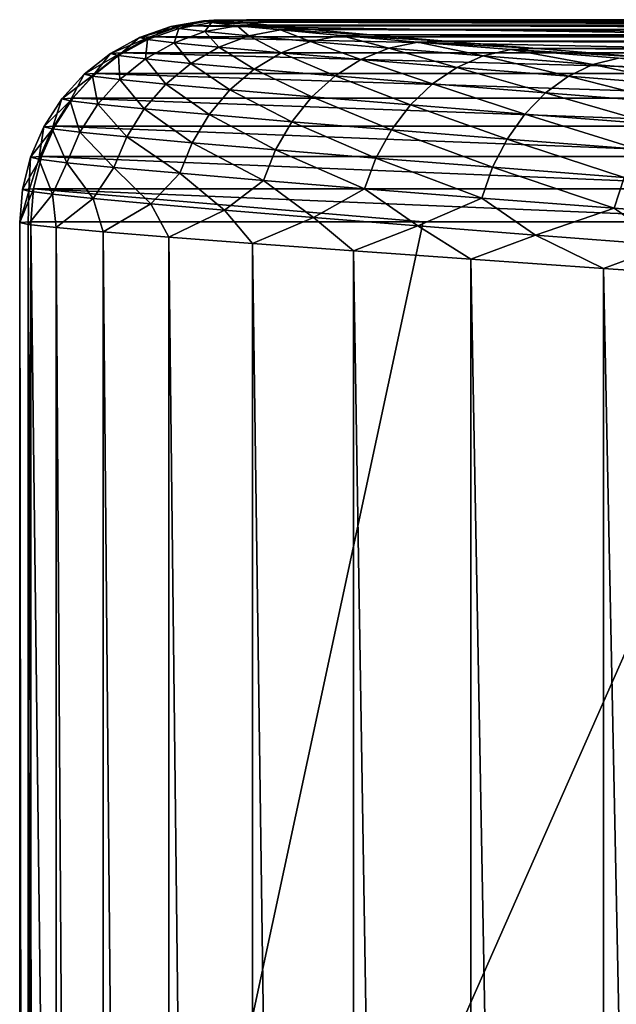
# Model space of a CAD drawing. Header units: metres. Extents: x -13 to 104, y -17 to 17.
# Tile 55 of 235: x 16.06 to 17.53, y 7.03 to 9.46. Entities that reach past the tile are written whole.
import ezdxf

# ---------------------------------------------------------------- set-up
doc = ezdxf.new("R2010")
doc.units = ezdxf.units.M
doc.layers.add('solid_508351', color=7, linetype='CONTINUOUS')

msp = doc.modelspace()

# ---------------------------------------------------------------- linework, layer by layer
at = {"layer": 'solid_508351'}
for points in [[(16.358902, 9.41848, 12.423592), (16.46167, 9.447375, 11.967249), (16.384748, 9.420079, 11.959165)], [(16.436235, 9.445802, 12.42428), (16.46167, 9.447375, 11.967249), (16.358902, 9.41848, 12.423592)], [(16.436235, 9.445802, 12.42428), (16.358902, 9.41848, 12.423592), (16.378744, 9.413703, 12.888405)], [(16.455761, 9.4411, 12.881691), (16.436235, 9.445802, 12.42428), (16.378744, 9.413703, 12.888405)], [(16.384748, 9.420079, 11.959165), (16.46167, 9.447375, 11.967249), (18.318529, 9.420081, -6.43949)], [(16.436235, 9.445802, 12.42428), (16.541994, 9.461658, 11.975692), (16.46167, 9.447375, 11.967249)], [(16.516994, 9.460113, 12.424901), (16.541994, 9.461658, 11.975692), (16.436235, 9.445802, 12.42428)], [(16.516994, 9.460113, 12.424901), (16.436235, 9.445802, 12.42428), (16.455761, 9.4411, 12.881691)], [(16.536186, 9.455492, 12.874485), (16.516994, 9.460113, 12.424901), (16.455761, 9.4411, 12.881691)], [(16.536186, 9.455492, 12.874485), (16.455761, 9.4411, 12.881691), (16.520054, 9.433316, 13.334949)], [(16.46167, 9.447375, 11.967249), (16.541994, 9.461658, 11.975692), (18.395452, 9.447376, -6.431406)], [(16.46167, 9.447375, 11.967249), (18.395452, 9.447376, -6.431406), (18.318529, 9.420081, -6.43949)], [(16.516994, 9.460113, 12.424901), (16.598295, 9.461102, 12.422107), (16.622824, 9.462598, 11.984187)], [(16.516994, 9.460113, 12.424901), (16.622824, 9.462598, 11.984187), (16.541994, 9.461658, 11.975692)], [(16.516994, 9.460113, 12.424901), (16.616709, 9.456603, 12.862539), (16.598295, 9.461102, 12.422107)], [(16.536186, 9.455492, 12.874485), (16.616709, 9.456603, 12.862539), (16.516994, 9.460113, 12.424901)], [(16.59938, 9.447841, 13.319989), (16.536186, 9.455492, 12.874485), (16.520054, 9.433316, 13.334949)], [(16.59938, 9.447841, 13.319989), (16.520054, 9.433316, 13.334949), (16.628527, 9.422522, 13.779706)], [(16.536186, 9.455492, 12.874485), (16.678299, 9.449122, 13.299983), (16.616709, 9.456603, 12.862539)], [(16.59938, 9.447841, 13.319989), (16.678299, 9.449122, 13.299983), (16.536186, 9.455492, 12.874485)], [(16.541994, 9.461658, 11.975692), (16.622824, 9.462598, 11.984187), (18.475777, 9.461659, -6.422963)], [(16.541994, 9.461658, 11.975692), (18.475777, 9.461659, -6.422963), (18.395452, 9.447376, -6.431406)], [(18.556599, 9.462598, -6.414468), (16.622824, 9.462598, 11.984187), (16.598295, 9.461102, 12.422107)], [(18.618322, 9.461196, -6.809901), (18.556599, 9.462598, -6.414468), (16.598295, 9.461102, 12.422107)], [(18.720078, 9.45697, -7.200017), (18.618322, 9.461196, -6.809901), (16.598295, 9.461102, 12.422107)], [(18.720078, 9.45697, -7.200017), (16.598295, 9.461102, 12.422107), (16.616709, 9.456603, 12.862539)], [(16.59938, 9.447841, 13.319989), (16.782467, 9.438741, 13.729137), (16.678299, 9.449122, 13.299983)], [(16.705997, 9.437231, 13.75714), (16.782467, 9.438741, 13.729137), (16.59938, 9.447841, 13.319989)], [(16.705997, 9.437231, 13.75714), (16.59938, 9.447841, 13.319989), (16.628527, 9.422522, 13.779706)], [(18.861284, 9.449924, -7.57942), (18.720078, 9.45697, -7.200017), (16.616709, 9.456603, 12.862539)], [(18.861284, 9.449924, -7.57942), (16.616709, 9.456603, 12.862539), (16.678299, 9.449122, 13.299983)], [(18.475777, 9.461659, -6.422963), (16.622824, 9.462598, 11.984187), (18.556599, 9.462598, -6.414468)], [(19.040359, 9.440128, -7.943031), (18.861284, 9.449924, -7.57942), (16.678299, 9.449122, 13.299983)], [(19.040359, 9.440128, -7.943031), (16.678299, 9.449122, 13.299983), (16.782467, 9.438741, 13.729137)], [(16.455761, 9.4411, 12.881691), (16.378744, 9.413703, 12.888405), (16.444077, 9.405792, 13.348995)], [(16.520054, 9.433316, 13.334949), (16.455761, 9.4411, 12.881691), (16.444077, 9.405792, 13.348995)], [(16.520054, 9.433316, 13.334949), (16.444077, 9.405792, 13.348995), (16.554304, 9.394823, 13.800944)], [(16.628527, 9.422522, 13.779706), (16.520054, 9.433316, 13.334949), (16.554304, 9.394823, 13.800944)], [(16.628527, 9.422522, 13.779706), (16.554304, 9.394823, 13.800944), (16.708288, 9.380906, 14.239874)], [(16.705997, 9.437231, 13.75714), (16.628527, 9.422522, 13.779706), (16.78006, 9.408826, 14.211654)], [(16.78006, 9.408826, 14.211654), (16.628527, 9.422522, 13.779706), (16.708288, 9.380906, 14.239874)], [(16.705997, 9.437231, 13.75714), (16.928104, 9.425567, 14.145876), (16.782467, 9.438741, 13.729137)], [(16.854942, 9.42377, 14.181705), (16.928104, 9.425567, 14.145876), (16.705997, 9.437231, 13.75714)], [(16.854942, 9.42377, 14.181705), (16.705997, 9.437231, 13.75714), (16.78006, 9.408826, 14.211654)], [(16.854942, 9.42377, 14.181705), (16.78006, 9.408826, 14.211654), (16.973228, 9.39236, 14.626564)], [(19.255182, 9.427699, -8.286489), (19.040359, 9.440128, -7.943031), (16.782467, 9.438741, 13.729137)], [(19.255182, 9.427699, -8.286489), (16.782467, 9.438741, 13.729137), (16.928104, 9.425567, 14.145876)], [(16.854942, 9.42377, 14.181705), (17.114027, 9.409708, 14.546561), (16.928104, 9.425567, 14.145876)], [(17.044809, 9.407584, 14.589529), (17.114027, 9.409708, 14.546561), (16.854942, 9.42377, 14.181705)], [(17.044809, 9.407584, 14.589529), (16.854942, 9.42377, 14.181705), (16.973228, 9.39236, 14.626564)], [(19.503693, 9.412756, -8.606524), (19.255182, 9.427699, -8.286489), (16.928104, 9.425567, 14.145876)], [(19.503693, 9.412756, -8.606524), (16.928104, 9.425567, 14.145876), (17.114027, 9.409708, 14.546561)], [(16.287077, 9.378882, 12.422855), (16.384748, 9.420079, 11.959165), (16.313299, 9.380506, 11.951654)], [(16.358902, 9.41848, 12.423592), (16.384748, 9.420079, 11.959165), (16.287077, 9.378882, 12.422855)], [(16.358902, 9.41848, 12.423592), (16.287077, 9.378882, 12.422855), (16.307207, 9.374036, 12.894445)], [(16.378744, 9.413703, 12.888405), (16.358902, 9.41848, 12.423592), (16.307207, 9.374036, 12.894445)], [(16.378744, 9.413703, 12.888405), (16.307207, 9.374036, 12.894445), (16.373493, 9.36601, 13.361751)], [(16.313299, 9.380506, 11.951654), (16.384748, 9.420079, 11.959165), (18.24708, 9.380508, -6.447)], [(16.444077, 9.405792, 13.348995), (16.378744, 9.413703, 12.888405), (16.373493, 9.36601, 13.361751)], [(16.444077, 9.405792, 13.348995), (16.373493, 9.36601, 13.361751), (16.485327, 9.354881, 13.820286)], [(16.384748, 9.420079, 11.959165), (18.318529, 9.420081, -6.43949), (18.24708, 9.380508, -6.447)], [(16.554304, 9.394823, 13.800944), (16.444077, 9.405792, 13.348995), (16.485327, 9.354881, 13.820286)], [(16.78006, 9.408826, 14.211654), (16.708288, 9.380906, 14.239874), (16.904575, 9.364174, 14.661488)], [(16.973228, 9.39236, 14.626564), (16.78006, 9.408826, 14.211654), (16.904575, 9.364174, 14.661488)], [(17.044809, 9.407584, 14.589529), (16.973228, 9.39236, 14.626564), (17.206076, 9.373288, 15.020457)], [(17.044809, 9.407584, 14.589529), (17.338423, 9.39132, 14.927272), (17.114027, 9.409708, 14.546561)], [(17.273682, 9.388838, 14.976698), (17.338423, 9.39132, 14.927272), (17.044809, 9.407584, 14.589529)], [(17.273682, 9.388838, 14.976698), (17.044809, 9.407584, 14.589529), (17.206076, 9.373288, 15.020457)], [(19.783554, 9.395438, -8.900002), (19.503693, 9.412756, -8.606524), (17.114027, 9.409708, 14.546561)], [(19.783554, 9.395438, -8.900002), (17.114027, 9.409708, 14.546561), (17.338423, 9.39132, 14.927272)], [(16.222694, 9.328075, 12.42209), (16.313299, 9.380506, 11.951654), (16.249247, 9.329719, 11.944922)], [(16.287077, 9.378882, 12.422855), (16.313299, 9.380506, 11.951654), (16.222694, 9.328075, 12.42209)], [(16.287077, 9.378882, 12.422855), (16.222694, 9.328075, 12.42209), (16.243078, 9.323167, 12.899652)], [(16.307207, 9.374036, 12.894445), (16.287077, 9.378882, 12.422855), (16.243078, 9.323167, 12.899652)], [(16.307207, 9.374036, 12.894445), (16.243078, 9.323167, 12.899652), (16.310204, 9.31504, 13.372872)], [(16.249247, 9.329719, 11.944922), (16.313299, 9.380506, 11.951654), (18.183025, 9.329721, -6.453732)], [(16.373493, 9.36601, 13.361751), (16.307207, 9.374036, 12.894445), (16.310204, 9.31504, 13.372872)], [(16.313299, 9.380506, 11.951654), (18.24708, 9.380508, -6.447), (18.183025, 9.329721, -6.453732)], [(16.554304, 9.394823, 13.800944), (16.485327, 9.354881, 13.820286), (16.641554, 9.340762, 14.265609)], [(16.708288, 9.380906, 14.239874), (16.554304, 9.394823, 13.800944), (16.641554, 9.340762, 14.265609)], [(16.708288, 9.380906, 14.239874), (16.641554, 9.340762, 14.265609), (16.840698, 9.323786, 14.693359)], [(16.904575, 9.364174, 14.661488), (16.708288, 9.380906, 14.239874), (16.840698, 9.323786, 14.693359)], [(16.973228, 9.39236, 14.626564), (16.904575, 9.364174, 14.661488), (17.141182, 9.344794, 15.06174)], [(17.206076, 9.373288, 15.020457), (16.973228, 9.39236, 14.626564), (17.141182, 9.344794, 15.06174)], [(17.206076, 9.373288, 15.020457), (17.141182, 9.344794, 15.06174), (17.415846, 9.322952, 15.436749)], [(17.273682, 9.388838, 14.976698), (17.206076, 9.373288, 15.020457), (17.476379, 9.351792, 15.389512)], [(17.476379, 9.351792, 15.389512), (17.206076, 9.373288, 15.020457), (17.415846, 9.322952, 15.436749)], [(17.273682, 9.388838, 14.976698), (17.599133, 9.370581, 15.284156), (17.338423, 9.39132, 14.927272)], [(17.539373, 9.367709, 15.339457), (17.599133, 9.370581, 15.284156), (17.273682, 9.388838, 14.976698)], [(17.539373, 9.367709, 15.339457), (17.273682, 9.388838, 14.976698), (17.476379, 9.351792, 15.389512)], [(20.091827, 9.375928, -9.163732), (19.783554, 9.395438, -8.900002), (17.338423, 9.39132, 14.927272)], [(20.091827, 9.375928, -9.163732), (17.338423, 9.39132, 14.927272), (17.599133, 9.370581, 15.284156)], [(16.373493, 9.36601, 13.361751), (16.310204, 9.31504, 13.372872), (16.423452, 9.30377, 13.837209)], [(16.485327, 9.354881, 13.820286), (16.373493, 9.36601, 13.361751), (16.423452, 9.30377, 13.837209)], [(16.485327, 9.354881, 13.820286), (16.423452, 9.30377, 13.837209), (16.581654, 9.289472, 14.288163)], [(16.641554, 9.340762, 14.265609), (16.485327, 9.354881, 13.820286), (16.581654, 9.289472, 14.288163)], [(16.904575, 9.364174, 14.661488), (16.840698, 9.323786, 14.693359), (17.080746, 9.304124, 15.099434)], [(17.141182, 9.344794, 15.06174), (16.904575, 9.364174, 14.661488), (17.080746, 9.304124, 15.099434)], [(17.476379, 9.351792, 15.389512), (17.415846, 9.322952, 15.436749), (17.725847, 9.298862, 15.782958)], [(17.539373, 9.367709, 15.339457), (17.476379, 9.351792, 15.389512), (17.781462, 9.328085, 15.730229)], [(17.781462, 9.328085, 15.730229), (17.476379, 9.351792, 15.389512), (17.725847, 9.298862, 15.782958)], [(16.167482, 9.267425, 12.421316), (16.249247, 9.329719, 11.944922), (16.194313, 9.269086, 11.939149)], [(16.222694, 9.328075, 12.42209), (16.249247, 9.329719, 11.944922), (16.167482, 9.267425, 12.421316)], [(16.222694, 9.328075, 12.42209), (16.167482, 9.267425, 12.421316), (16.188082, 9.262465, 12.903882)], [(16.243078, 9.323167, 12.899652), (16.222694, 9.328075, 12.42209), (16.188082, 9.262465, 12.903882)], [(16.243078, 9.323167, 12.899652), (16.188082, 9.262465, 12.903882), (16.255909, 9.254253, 13.382059)], [(16.194313, 9.269086, 11.939149), (16.249247, 9.329719, 11.944922), (18.128092, 9.269089, -6.459506)], [(16.310204, 9.31504, 13.372872), (16.243078, 9.323167, 12.899652), (16.255909, 9.254253, 13.382059)], [(16.249247, 9.329719, 11.944922), (18.183025, 9.329721, -6.453732), (18.128092, 9.269089, -6.459506)], [(16.641554, 9.340762, 14.265609), (16.581654, 9.289472, 14.288163), (16.783316, 9.272282, 14.721321)], [(16.840698, 9.323786, 14.693359), (16.641554, 9.340762, 14.265609), (16.783316, 9.272282, 14.721321)], [(16.840698, 9.323786, 14.693359), (16.783316, 9.272282, 14.721321), (17.026396, 9.252371, 15.132526)], [(17.080746, 9.304124, 15.099434), (16.840698, 9.323786, 14.693359), (17.026396, 9.252371, 15.132526)], [(17.141182, 9.344794, 15.06174), (17.080746, 9.304124, 15.099434), (17.359404, 9.281964, 15.479895)], [(17.415846, 9.322952, 15.436749), (17.141182, 9.344794, 15.06174), (17.359404, 9.281964, 15.479895)], [(16.310204, 9.31504, 13.372872), (16.255909, 9.254253, 13.382059), (16.370344, 9.242866, 13.851258)], [(16.423452, 9.30377, 13.837209), (16.310204, 9.31504, 13.372872), (16.370344, 9.242866, 13.851258)], [(16.423452, 9.30377, 13.837209), (16.370344, 9.242866, 13.851258), (16.530201, 9.228417, 14.306932)], [(16.581654, 9.289472, 14.288163), (16.423452, 9.30377, 13.837209), (16.530201, 9.228417, 14.306932)], [(17.080746, 9.304124, 15.099434), (17.026396, 9.252371, 15.132526), (17.308573, 9.229932, 15.51779)], [(17.359404, 9.281964, 15.479895), (17.080746, 9.304124, 15.099434), (17.308573, 9.229932, 15.51779)], [(17.415846, 9.322952, 15.436749), (17.359404, 9.281964, 15.479895), (17.67391, 9.257524, 15.831134)], [(17.725847, 9.298862, 15.782958), (17.415846, 9.322952, 15.436749), (17.67391, 9.257524, 15.831134)], [(16.581654, 9.289472, 14.288163), (16.530201, 9.228417, 14.306932), (16.733973, 9.211047, 14.744621)], [(16.783316, 9.272282, 14.721321), (16.581654, 9.289472, 14.288163), (16.733973, 9.211047, 14.744621)], [(17.359404, 9.281964, 15.479895), (17.308573, 9.229932, 15.51779), (17.627045, 9.205184, 15.87346)], [(17.67391, 9.257524, 15.831134), (17.359404, 9.281964, 15.479895), (17.627045, 9.205184, 15.87346)], [(16.122931, 9.198564, 12.420556), (16.194313, 9.269086, 11.939149), (16.149977, 9.200238, 11.934489)], [(16.167482, 9.267425, 12.421316), (16.194313, 9.269086, 11.939149), (16.122931, 9.198564, 12.420556)], [(16.167482, 9.267425, 12.421316), (16.122931, 9.198564, 12.420556), (16.143696, 9.193564, 12.907022)], [(16.188082, 9.262465, 12.903882), (16.167482, 9.267425, 12.421316), (16.143696, 9.193564, 12.907022)], [(16.188082, 9.262465, 12.903882), (16.143696, 9.193564, 12.907022), (16.212072, 9.185286, 13.389066)], [(16.149977, 9.200238, 11.934489), (16.194313, 9.269086, 11.939149), (18.083754, 9.20024, -6.464166)], [(16.255909, 9.254253, 13.382059), (16.188082, 9.262465, 12.903882), (16.212072, 9.185286, 13.389066)], [(16.194313, 9.269086, 11.939149), (18.128092, 9.269089, -6.459506), (18.083754, 9.20024, -6.464166)], [(16.255909, 9.254253, 13.382059), (16.212072, 9.185286, 13.389066), (16.327431, 9.173806, 13.862056)], [(16.370344, 9.242866, 13.851258), (16.255909, 9.254253, 13.382059), (16.327431, 9.173806, 13.862056)], [(16.783316, 9.272282, 14.721321), (16.733973, 9.211047, 14.744621), (16.979595, 9.190928, 15.160125)], [(17.026396, 9.252371, 15.132526), (16.783316, 9.272282, 14.721321), (16.979595, 9.190928, 15.160125)], [(17.026396, 9.252371, 15.132526), (16.979595, 9.190928, 15.160125), (17.264717, 9.168255, 15.549414)], [(17.308573, 9.229932, 15.51779), (17.026396, 9.252371, 15.132526), (17.264717, 9.168255, 15.549414)], [(16.370344, 9.242866, 13.851258), (16.327431, 9.173806, 13.862056), (16.488579, 9.159242, 14.321411)], [(16.530201, 9.228417, 14.306932), (16.370344, 9.242866, 13.851258), (16.488579, 9.159242, 14.321411)], [(16.530201, 9.228417, 14.306932), (16.488579, 9.159242, 14.321411), (16.693996, 9.141731, 14.762633)], [(16.733973, 9.211047, 14.744621), (16.530201, 9.228417, 14.306932), (16.693996, 9.141731, 14.762633)], [(17.308573, 9.229932, 15.51779), (17.264717, 9.168255, 15.549414), (17.586515, 9.143249, 15.908797)], [(17.627045, 9.205184, 15.87346), (17.308573, 9.229932, 15.51779), (17.586515, 9.143249, 15.908797)], [(16.733973, 9.211047, 14.744621), (16.693996, 9.141731, 14.762633), (16.941599, 9.12145, 15.181489)], [(16.979595, 9.190928, 15.160125), (16.733973, 9.211047, 14.744621), (16.941599, 9.12145, 15.181489)], [(16.090235, 9.123345, 12.419828), (16.149977, 9.200238, 11.934489), (16.117432, 9.125028, 11.931068)], [(16.122931, 9.198564, 12.420556), (16.149977, 9.200238, 11.934489), (16.090235, 9.123345, 12.419828)], [(16.122931, 9.198564, 12.420556), (16.090235, 9.123345, 12.419828), (16.111116, 9.118318, 12.90899)], [(16.143696, 9.193564, 12.907022), (16.122931, 9.198564, 12.420556), (16.111116, 9.118318, 12.90899)], [(16.143696, 9.193564, 12.907022), (16.111116, 9.118318, 12.90899), (16.179871, 9.109993, 13.393703)], [(16.117432, 9.125028, 11.931068), (16.149977, 9.200238, 11.934489), (18.051208, 9.12503, -6.467587)], [(16.212072, 9.185286, 13.389066), (16.143696, 9.193564, 12.907022), (16.179871, 9.109993, 13.393703)], [(16.149977, 9.200238, 11.934489), (18.083754, 9.20024, -6.464166), (18.051208, 9.12503, -6.467587)], [(16.212072, 9.185286, 13.389066), (16.179871, 9.109993, 13.393703), (16.295868, 9.09845, 13.869311)], [(16.327431, 9.173806, 13.862056), (16.212072, 9.185286, 13.389066), (16.295868, 9.09845, 13.869311)], [(16.979595, 9.190928, 15.160125), (16.941599, 9.12145, 15.181489), (17.229021, 9.098594, 15.573915)], [(17.264717, 9.168255, 15.549414), (16.979595, 9.190928, 15.160125), (17.229021, 9.098594, 15.573915)], [(16.327431, 9.173806, 13.862056), (16.295868, 9.09845, 13.869311), (16.457909, 9.083805, 14.331208)], [(16.488579, 9.159242, 14.321411), (16.327431, 9.173806, 13.862056), (16.457909, 9.083805, 14.331208)], [(16.488579, 9.159242, 14.321411), (16.457909, 9.083805, 14.331208), (16.664461, 9.066197, 14.774871)], [(16.693996, 9.141731, 14.762633), (16.488579, 9.159242, 14.321411), (16.664461, 9.066197, 14.774871)], [(17.264717, 9.168255, 15.549414), (17.229021, 9.098594, 15.573915), (17.553411, 9.073386, 15.936195)], [(17.586515, 9.143249, 15.908797), (17.264717, 9.168255, 15.549414), (17.553411, 9.073386, 15.936195)], [(16.693996, 9.141731, 14.762633), (16.664461, 9.066197, 14.774871), (16.913433, 9.045805, 15.196042)], [(16.941599, 9.12145, 15.181489), (16.693996, 9.141731, 14.762633), (16.913433, 9.045805, 15.196042)], [(16.070551, 9.043985, 12.390259), (16.117432, 9.125028, 11.931068), (16.097551, 9.04548, 11.928979)], [(16.090235, 9.123345, 12.419828), (16.117432, 9.125028, 11.931068), (16.070551, 9.043985, 12.390259)], [(16.090235, 9.123345, 12.419828), (16.070551, 9.043985, 12.390259), (16.086254, 9.039517, 12.852157)], [(16.111116, 9.118318, 12.90899), (16.090235, 9.123345, 12.419828), (16.086254, 9.039517, 12.852157)], [(16.111116, 9.118318, 12.90899), (16.086254, 9.039517, 12.852157), (16.144539, 9.032113, 13.310592)], [(16.097551, 9.04548, 11.928979), (16.117432, 9.125028, 11.931068), (18.031328, 9.045481, -6.469676)], [(16.179871, 9.109993, 13.393703), (16.111116, 9.118318, 12.90899), (16.144539, 9.032113, 13.310592)], [(16.117432, 9.125028, 11.931068), (18.051208, 9.12503, -6.467587), (18.031328, 9.045481, -6.469676)], [(16.179871, 9.109993, 13.393703), (16.144539, 9.032113, 13.310592), (16.244928, 9.021834, 13.761664)], [(16.295868, 9.09845, 13.869311), (16.179871, 9.109993, 13.393703), (16.244928, 9.021834, 13.761664)], [(16.941599, 9.12145, 15.181489), (16.913433, 9.045805, 15.196042), (17.202442, 9.022821, 15.590636)], [(17.229021, 9.098594, 15.573915), (16.941599, 9.12145, 15.181489), (17.202442, 9.022821, 15.590636)], [(16.295868, 9.09845, 13.869311), (16.244928, 9.021834, 13.761664), (16.386505, 9.008773, 14.201517)], [(16.457909, 9.083805, 14.331208), (16.295868, 9.09845, 13.869311), (16.386505, 9.008773, 14.201517)], [(16.457909, 9.083805, 14.331208), (16.386505, 9.008773, 14.201517), (16.568079, 8.993041, 14.626326)], [(16.664461, 9.066197, 14.774871), (16.457909, 9.083805, 14.331208), (16.568079, 8.993041, 14.626326)], [(17.229021, 9.098594, 15.573915), (17.202442, 9.022821, 15.590636), (17.528624, 8.997475, 15.954916)], [(17.553411, 9.073386, 15.936195), (17.229021, 9.098594, 15.573915), (17.528624, 8.997475, 15.954916)], [(16.664461, 9.066197, 14.774871), (16.568079, 8.993041, 14.626326), (16.788033, 8.974776, 15.032471)], [(16.913433, 9.045805, 15.196042), (16.664461, 9.066197, 14.774871), (16.788033, 8.974776, 15.032471)], [(17.553411, 9.073386, 15.936195), (17.528624, 8.997475, 15.954916), (17.888863, 8.970008, 16.285362)], [(16.097551, 9.04548, 11.928979), (16.090889, 8.963816, 11.928147), (16.063593, 8.962301, 12.417928)], [(16.070551, 9.043985, 12.390259), (16.097551, 9.04548, 11.928979), (16.063593, 8.962301, 12.417928)], [(16.086254, 9.039517, 12.852157), (16.070551, 9.043985, 12.390259), (16.063593, 8.962301, 12.417928)], [(16.086254, 9.039517, 12.852157), (16.063593, 8.962301, 12.417928), (16.084414, 8.957775, 12.907914)], [(16.144539, 9.032113, 13.310592), (16.086254, 9.039517, 12.852157), (16.084414, 8.957775, 12.907914)], [(16.144539, 9.032113, 13.310592), (16.084414, 8.957775, 12.907914), (16.153118, 8.950281, 13.39342)], [(16.097551, 9.04548, 11.928979), (17.05777, 8.963816, 2.728889), (16.090889, 8.963816, 11.928147)], [(16.097551, 9.04548, 11.928979), (18.031328, 9.045481, -6.469676), (18.024651, 8.963816, -6.470378)], [(16.097551, 9.04548, 11.928979), (18.024651, 8.963816, -6.470378), (17.05777, 8.963816, 2.728889)], [(16.244928, 9.021834, 13.761664), (16.144539, 9.032113, 13.310592), (16.153118, 8.950281, 13.39342)], [(16.913433, 9.045805, 15.196042), (16.788033, 8.974776, 15.032471), (17.044476, 8.954135, 15.416461)], [(17.202442, 9.022821, 15.590636), (16.913433, 9.045805, 15.196042), (17.044476, 8.954135, 15.416461)], [(16.244928, 9.021834, 13.761664), (16.153118, 8.950281, 13.39342), (16.269039, 8.939891, 13.869823)], [(16.386505, 9.008773, 14.201517), (16.244928, 9.021834, 13.761664), (16.269039, 8.939891, 13.869823)], [(16.386505, 9.008773, 14.201517), (16.269039, 8.939891, 13.869823), (16.431042, 8.926708, 14.332535)], [(16.568079, 8.993041, 14.626326), (16.386505, 9.008773, 14.201517), (16.431042, 8.926708, 14.332535)], [(17.202442, 9.022821, 15.590636), (17.044476, 8.954135, 15.416461), (17.335176, 8.931297, 15.775058)], [(17.528624, 8.997475, 15.954916), (17.202442, 9.022821, 15.590636), (17.335176, 8.931297, 15.775058)], [(16.568079, 8.993041, 14.626326), (16.431042, 8.926708, 14.332535), (16.637548, 8.910858, 14.777096)], [(16.788033, 8.974776, 15.032471), (16.568079, 8.993041, 14.626326), (16.637548, 8.910858, 14.777096)], [(17.528624, 8.997475, 15.954916), (17.335176, 8.931297, 15.775058), (17.657642, 8.906459, 16.105206)], [(17.888863, 8.970008, 16.285362), (17.528624, 8.997475, 15.954916), (17.657642, 8.906459, 16.105206)], [(16.063593, -8.962301, 12.417927), (16.090889, 8.963816, 11.928147), (16.090874, 0, 11.928293)], [(16.063593, -8.962301, 12.417927), (16.063593, 8.962301, 12.417928), (16.090889, 8.963816, 11.928147)], [(16.084412, -8.957775, 12.907913), (16.084414, 8.957775, 12.907914), (16.063593, 8.962301, 12.417928)], [(16.063593, -8.962301, 12.417927), (16.084412, -8.957775, 12.907913), (16.063593, 8.962301, 12.417928)], [(16.090874, 0, 11.928293), (16.090889, 8.963816, 11.928147), (16.143139, 4.7, 11.431016)], [(16.090889, 8.963816, 11.928147), (17.05777, 8.963816, 2.728889), (16.143139, 4.7, 11.431016)], [(18.024651, 8.963816, -6.470378), (18.024651, 4.7, -6.470378), (16.143139, 4.7, 11.431016)], [(17.05777, 8.963816, 2.728889), (18.024651, 8.963816, -6.470378), (16.143139, 4.7, 11.431016)], [(16.788033, 8.974776, 15.032471), (16.637548, 8.910858, 14.777096), (16.886593, 8.892494, 15.199297)], [(17.044476, 8.954135, 15.416461), (16.788033, 8.974776, 15.032471), (16.886593, 8.892494, 15.199297)], [(16.084412, -8.957775, 12.907913), (16.153118, -8.950281, 13.393419), (16.084414, 8.957775, 12.907914)], [(16.153118, -8.950281, 13.393419), (16.153118, 8.950281, 13.39342), (16.084414, 8.957775, 12.907914)], [(16.269039, -8.939891, 13.869823), (16.269039, 8.939891, 13.869823), (16.153118, 8.950281, 13.39342)], [(16.153118, -8.950281, 13.393419), (16.269039, -8.939891, 13.869823), (16.153118, 8.950281, 13.39342)], [(16.431042, -8.926708, 14.332535), (16.431042, 8.926708, 14.332535), (16.269039, 8.939891, 13.869823)], [(16.269039, -8.939891, 13.869823), (16.431042, -8.926708, 14.332535), (16.269039, 8.939891, 13.869823)], [(17.044476, 8.954135, 15.416461), (16.886593, 8.892494, 15.199297), (17.175829, 8.871786, 15.59514)], [(17.335176, 8.931297, 15.775058), (17.044476, 8.954135, 15.416461), (17.175829, 8.871786, 15.59514)], [(16.637548, -8.910858, 14.777096), (16.637548, 8.910858, 14.777096), (16.431042, 8.926708, 14.332535)], [(16.431042, -8.926708, 14.332535), (16.637548, -8.910858, 14.777096), (16.431042, 8.926708, 14.332535)], [(16.886593, -8.892494, 15.199296), (16.886593, 8.892494, 15.199297), (16.637548, 8.910858, 14.777096)], [(16.637548, -8.910858, 14.777096), (16.886593, -8.892494, 15.199296), (16.637548, 8.910858, 14.777096)], [(17.335176, 8.931297, 15.775058), (17.175829, 8.871786, 15.59514), (17.502523, 8.848933, 15.960842)], [(17.657642, 8.906459, 16.105206), (17.335176, 8.931297, 15.775058), (17.502523, 8.848933, 15.960842)], [(17.175827, -8.871786, 15.59514), (17.175829, 8.871786, 15.59514), (16.886593, 8.892494, 15.199297)], [(16.886593, -8.892494, 15.199296), (17.175827, -8.871786, 15.59514), (16.886593, 8.892494, 15.199297)], [(17.657642, 8.906459, 16.105206), (17.502523, 8.848933, 15.960842), (17.8636, 8.824149, 16.292891)], [(17.175827, -8.871786, 15.59514), (17.502523, -8.848933, 15.960842), (17.175829, 8.871786, 15.59514)], [(17.502523, -8.848933, 15.960842), (17.502523, 8.848933, 15.960842), (17.175829, 8.871786, 15.59514)], [(17.8636, -8.824149, 16.292891), (17.8636, 8.824149, 16.292891), (17.502523, 8.848933, 15.960842)], [(17.502523, -8.848933, 15.960842), (17.8636, -8.824149, 16.292891), (17.502523, 8.848933, 15.960842)]]:
    msp.add_3dface(points, dxfattribs=at)

doc.saveas('drawing.dxf')
